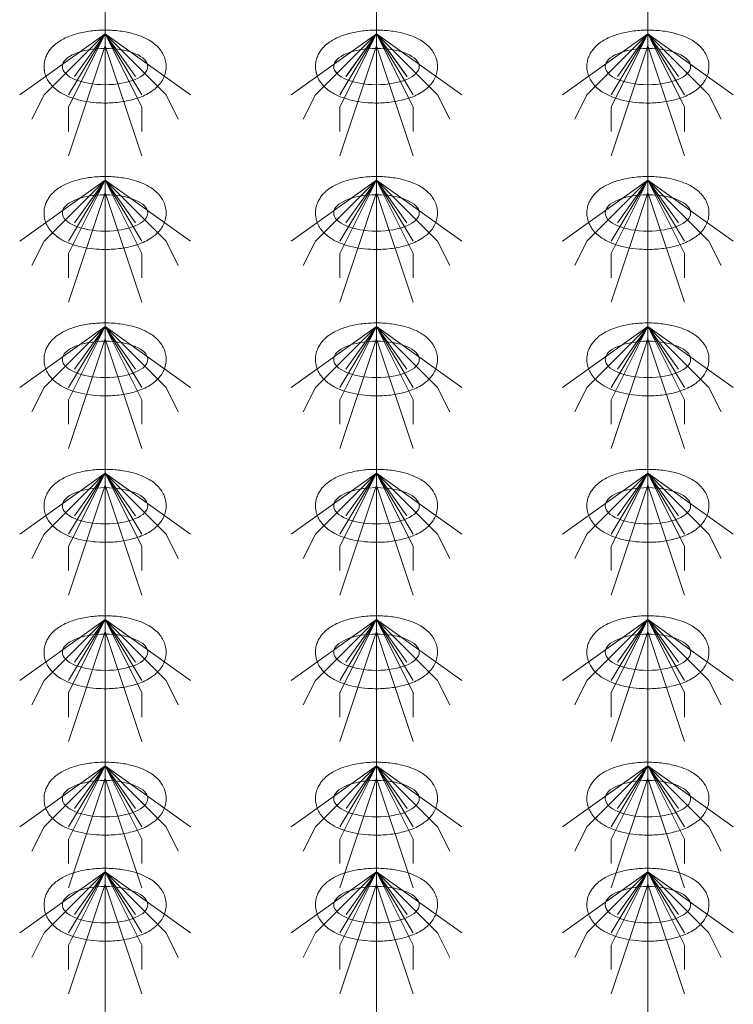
# Model space of a CAD drawing. Header units: metres. Extents: x 703769 to 722343, y 4313031 to 4317457.
# Tile 59 of 256: x 707697.22 to 707700.72, y 4313305.06 to 4313309.9. Entities that reach past the tile are written whole.
import ezdxf

# ---------------------------------------------------------------- set-up
doc = ezdxf.new("R2010")
doc.units = ezdxf.units.M
doc.header["$LTSCALE"] = 0.5
doc.layers.add('粗实线层', color=7, linetype='Continuous', lineweight=35)
doc.layers.add('设备', color=6, linetype='Continuous', lineweight=18)

# ---------------------------------------------------------------- blocks, each defined once
blk = doc.blocks.new('hh_1')
at = {"layer": '设备'}
for p, q in [((-268840, 164960), (-268910, 164910)), ((-268840, 164960), (-268890, 164910)), ((-268840, 164960), (-268870, 164900)), ((-268840, 164960), (-268870, 164910)), ((-268840, 164960), (-268865, 164925)), ((-268840, 164960), (-268790, 164910)), ((-268840, 164960), (-268815, 164925)), ((-268840, 164960), (-268770, 164910)), ((-268840, 164960), (-268810, 164910)), ((-268840, 164960), (-268810, 164900)), ((-268840, 164950), (-268870, 164860)), ((-268840, 164950), (-268810, 164860)), ((-268890, 164910), (-268900, 164890)), ((-268790, 164910), (-268780, 164890)), ((-268870, 164900), (-268870, 164880)), ((-268810, 164900), (-268810, 164880))]:
    blk.add_line(p, q, dxfattribs=at)
blk = doc.blocks.new('dawda')
at = {"layer": '设备', "color": 7}
for p, q in [((533825.8, 33373.42), (533825.8, 31373.38)), ((534048.27, 33373.42), (534048.27, 31373.38)), ((534270.74, 33373.42), (534270.74, 31373.38))]:
    blk.add_line(p, q, dxfattribs=at)
for centre in [(533825.81, 32630.55), (533825.81, 32630.55), (534048.27, 32630.55), (534048.28, 32630.55), (534270.74, 32630.55), (534270.75, 32630.55), (533825.81, 32510.55), (534048.27, 32510.55), (534270.74, 32510.55), (533825.81, 32390.55), (534048.27, 32390.55), (534270.74, 32390.55), (533825.81, 32270.55), (534048.27, 32270.55), (534270.74, 32270.55), (533825.81, 32150.55), (534048.27, 32150.55), (534270.74, 32150.55), (533825.81, 32030.55), (534048.28, 32030.55), (534270.74, 32030.55), (533825.81, 31943.61), (534048.28, 31943.61), (534270.75, 31943.61)]:
    blk.add_ellipse(centre, major_axis=(-35.04, 0), ratio=0.42498, dxfattribs=at)
for points in [[(533775.77, 32630.55), (533775.77, 32631.95), (533775.91, 32633.35), (533776.44, 32636.04), (533776.83, 32637.34), (533777.8, 32639.78), (533778.38, 32640.93), (533779.65, 32643.04), (533780.35, 32644.02), (533781.83, 32645.83), (533782.61, 32646.66), (533784.72, 32648.69), (533786.11, 32649.78), (533788.97, 32651.75), (533790.45, 32652.61), (533793.5, 32654.18), (533795.07, 32654.87), (533798.29, 32656.13), (533799.95, 32656.69), (533805.23, 32658.24), (533808.99, 32659.03), (533816.75, 32660.1), (533820.73, 32660.39), (533828.72, 32660.48), (533832.73, 32660.28), (533840.56, 32659.38), (533844.37, 32658.69), (533850.54, 32657.07), (533852.97, 32656.29), (533857.65, 32654.42), (533859.9, 32653.34), (533863.56, 32651.16), (533865.02, 32650.15), (533867.82, 32647.86), (533869.17, 32646.56), (533871.31, 32643.98), (533872.14, 32642.79), (533873.63, 32640.18), (533874.28, 32638.75), (533875.28, 32635.68), (533875.62, 32634.05), (533875.91, 32630.7), (533875.85, 32629), (533875.35, 32625.71), (533874.91, 32624.12), (533873.76, 32621.17), (533873.05, 32619.81), (533871.46, 32617.32), (533870.58, 32616.2), (533868.74, 32614.16), (533867.77, 32613.23), (533865.77, 32611.55), (533864.74, 32610.78), (533861.95, 32608.92), (533860.16, 32607.93), (533856.45, 32606.17), (533854.53, 32605.41), (533850.57, 32604.06), (533848.52, 32603.48), (533842.46, 32602.03), (533838.3, 32601.38), (533829.82, 32600.65), (533825.49, 32600.57), (533817.76, 32600.94), (533814.35, 32601.28), (533807.7, 32602.35), (533804.47, 32603.07), (533798.99, 32604.71), (533796.69, 32605.54), (533792.27, 32607.49), (533790.15, 32608.62), (533786.71, 32610.88), (533785.35, 32611.91), (533782.75, 32614.25), (533781.51, 32615.58), (533779.55, 32618.2), (533778.79, 32619.42), (533777.46, 32622.07), (533776.9, 32623.51), (533776.09, 32626.56), (533775.84, 32628.17), (533775.77, 32630.05), (533775.77, 32630.3), (533775.77, 32630.55)], [(533775.77, 32630.55), (533775.77, 32631.95), (533775.91, 32633.35), (533776.44, 32636.04), (533776.84, 32637.34), (533777.8, 32639.78), (533778.38, 32640.93), (533779.66, 32643.04), (533780.36, 32644.02), (533781.83, 32645.83), (533782.61, 32646.66), (533784.73, 32648.69), (533786.11, 32649.78), (533788.97, 32651.75), (533790.45, 32652.61), (533793.5, 32654.18), (533795.07, 32654.87), (533798.29, 32656.13), (533799.95, 32656.69), (533805.23, 32658.24), (533809, 32659.03), (533816.75, 32660.1), (533820.74, 32660.39), (533828.73, 32660.48), (533832.73, 32660.28), (533840.56, 32659.38), (533844.38, 32658.69), (533850.54, 32657.07), (533852.97, 32656.29), (533857.66, 32654.42), (533859.91, 32653.34), (533863.56, 32651.16), (533865.02, 32650.15), (533867.83, 32647.86), (533869.17, 32646.56), (533871.31, 32643.98), (533872.15, 32642.79), (533873.64, 32640.18), (533874.29, 32638.75), (533875.28, 32635.68), (533875.62, 32634.05), (533875.91, 32630.7), (533875.85, 32629), (533875.36, 32625.71), (533874.92, 32624.12), (533873.76, 32621.17), (533873.05, 32619.81), (533871.46, 32617.32), (533870.59, 32616.2), (533868.74, 32614.16), (533867.77, 32613.23), (533865.77, 32611.55), (533864.74, 32610.78), (533861.96, 32608.92), (533860.16, 32607.93), (533856.45, 32606.17), (533854.53, 32605.41), (533850.57, 32604.06), (533848.53, 32603.48), (533842.47, 32602.03), (533838.31, 32601.38), (533829.82, 32600.65), (533825.49, 32600.57), (533817.77, 32600.94), (533814.35, 32601.28), (533807.7, 32602.35), (533804.47, 32603.07), (533799, 32604.71), (533796.7, 32605.54), (533792.28, 32607.49), (533790.15, 32608.62), (533786.72, 32610.88), (533785.36, 32611.91), (533782.76, 32614.25), (533781.51, 32615.58), (533779.56, 32618.2), (533778.79, 32619.42), (533777.46, 32622.07), (533776.9, 32623.51), (533776.09, 32626.56), (533775.84, 32628.17), (533775.78, 32630.05), (533775.77, 32630.3), (533775.77, 32630.55)], [(533998.24, 32630.55), (533998.24, 32631.95), (533998.38, 32633.35), (533998.91, 32636.04), (533999.3, 32637.34), (534000.27, 32639.78), (534000.84, 32640.93), (534002.12, 32643.04), (534002.82, 32644.02), (534004.3, 32645.83), (534005.07, 32646.66), (534007.19, 32648.69), (534008.57, 32649.78), (534011.44, 32651.75), (534012.92, 32652.61), (534015.96, 32654.18), (534017.53, 32654.87), (534020.76, 32656.13), (534022.41, 32656.69), (534027.69, 32658.24), (534031.46, 32659.03), (534039.21, 32660.1), (534043.2, 32660.39), (534051.19, 32660.48), (534055.2, 32660.28), (534063.02, 32659.38), (534066.84, 32658.69), (534073, 32657.07), (534075.44, 32656.29), (534080.12, 32654.42), (534082.37, 32653.34), (534086.03, 32651.16), (534087.49, 32650.15), (534090.29, 32647.86), (534091.64, 32646.56), (534093.77, 32643.98), (534094.61, 32642.79), (534096.1, 32640.18), (534096.75, 32638.75), (534097.75, 32635.68), (534098.09, 32634.05), (534098.37, 32630.7), (534098.32, 32629), (534097.82, 32625.71), (534097.38, 32624.12), (534096.23, 32621.17), (534095.51, 32619.81), (534093.92, 32617.32), (534093.05, 32616.2), (534091.21, 32614.16), (534090.24, 32613.23), (534088.24, 32611.55), (534087.2, 32610.78), (534084.42, 32608.92), (534082.63, 32607.93), (534078.92, 32606.17), (534077, 32605.41), (534073.03, 32604.06), (534070.99, 32603.48), (534064.93, 32602.03), (534060.77, 32601.38), (534052.28, 32600.65), (534047.96, 32600.57), (534040.23, 32600.94), (534036.81, 32601.28), (534030.17, 32602.35), (534026.94, 32603.07), (534021.46, 32604.71), (534019.16, 32605.54), (534014.74, 32607.49), (534012.61, 32608.62), (534009.18, 32610.88), (534007.82, 32611.91), (534005.22, 32614.25), (534003.98, 32615.58), (534002.02, 32618.2), (534001.25, 32619.42), (533999.93, 32622.07), (533999.36, 32623.51), (533998.56, 32626.56), (533998.31, 32628.17), (533998.24, 32630.05), (533998.24, 32630.3), (533998.24, 32630.55)], [(533998.24, 32630.55), (533998.24, 32631.95), (533998.38, 32633.35), (533998.91, 32636.04), (533999.3, 32637.34), (534000.27, 32639.78), (534000.85, 32640.93), (534002.13, 32643.04), (534002.82, 32644.02), (534004.3, 32645.83), (534005.08, 32646.66), (534007.19, 32648.69), (534008.58, 32649.78), (534011.44, 32651.75), (534012.92, 32652.61), (534015.97, 32654.18), (534017.54, 32654.87), (534020.76, 32656.13), (534022.42, 32656.69), (534027.7, 32658.24), (534031.46, 32659.03), (534039.22, 32660.1), (534043.2, 32660.39), (534051.2, 32660.48), (534055.2, 32660.28), (534063.03, 32659.38), (534066.84, 32658.69), (534073.01, 32657.07), (534075.44, 32656.29), (534080.12, 32654.42), (534082.37, 32653.34), (534086.03, 32651.16), (534087.49, 32650.15), (534090.3, 32647.86), (534091.64, 32646.56), (534093.78, 32643.98), (534094.62, 32642.79), (534096.11, 32640.18), (534096.76, 32638.75), (534097.75, 32635.68), (534098.09, 32634.05), (534098.38, 32630.7), (534098.32, 32629), (534097.82, 32625.71), (534097.38, 32624.12), (534096.23, 32621.17), (534095.52, 32619.81), (534093.93, 32617.32), (534093.05, 32616.2), (534091.21, 32614.16), (534090.24, 32613.23), (534088.24, 32611.55), (534087.21, 32610.78), (534084.43, 32608.92), (534082.63, 32607.93), (534078.92, 32606.17), (534077, 32605.41), (534073.04, 32604.06), (534071, 32603.48), (534064.93, 32602.03), (534060.77, 32601.38), (534052.29, 32600.65), (534047.96, 32600.57), (534040.23, 32600.94), (534036.82, 32601.28), (534030.17, 32602.35), (534026.94, 32603.07), (534021.47, 32604.71), (534019.17, 32605.54), (534014.74, 32607.49), (534012.62, 32608.62), (534009.18, 32610.88), (534007.82, 32611.91), (534005.22, 32614.25), (534003.98, 32615.58), (534002.02, 32618.2), (534001.26, 32619.42), (533999.93, 32622.07), (533999.37, 32623.51), (533998.56, 32626.56), (533998.31, 32628.17), (533998.25, 32630.05), (533998.24, 32630.3), (533998.24, 32630.55)], [(534220.71, 32630.55), (534220.71, 32631.95), (534220.85, 32633.35), (534221.38, 32636.04), (534221.77, 32637.34), (534222.74, 32639.78), (534223.31, 32640.93), (534224.59, 32643.04), (534225.29, 32644.02), (534226.76, 32645.83), (534227.54, 32646.66), (534229.66, 32648.69), (534231.04, 32649.78), (534233.9, 32651.75), (534235.38, 32652.61), (534238.43, 32654.18), (534240, 32654.87), (534243.23, 32656.13), (534244.88, 32656.69), (534250.16, 32658.24), (534253.93, 32659.03), (534261.68, 32660.1), (534265.67, 32660.39), (534273.66, 32660.48), (534277.67, 32660.28), (534285.49, 32659.38), (534289.31, 32658.69), (534295.47, 32657.07), (534297.91, 32656.29), (534302.59, 32654.42), (534304.84, 32653.34), (534308.5, 32651.16), (534309.96, 32650.15), (534312.76, 32647.86), (534314.11, 32646.56), (534316.24, 32643.98), (534317.08, 32642.79), (534318.57, 32640.18), (534319.22, 32638.75), (534320.21, 32635.68), (534320.56, 32634.05), (534320.84, 32630.7), (534320.79, 32629), (534320.29, 32625.71), (534319.85, 32624.12), (534318.69, 32621.17), (534317.98, 32619.81), (534316.39, 32617.32), (534315.52, 32616.2), (534313.67, 32614.16), (534312.7, 32613.23), (534310.7, 32611.55), (534309.67, 32610.78), (534306.89, 32608.92), (534305.1, 32607.93), (534301.38, 32606.17), (534299.46, 32605.41), (534295.5, 32604.06), (534293.46, 32603.48), (534287.4, 32602.03), (534283.24, 32601.38), (534274.75, 32600.65), (534270.43, 32600.57), (534262.7, 32600.94), (534259.28, 32601.28), (534252.63, 32602.35), (534249.4, 32603.07), (534243.93, 32604.71), (534241.63, 32605.54), (534237.21, 32607.49), (534235.08, 32608.62), (534231.65, 32610.88), (534230.29, 32611.91), (534227.69, 32614.25), (534226.45, 32615.58), (534224.49, 32618.2), (534223.72, 32619.42), (534222.39, 32622.07), (534221.83, 32623.51), (534221.02, 32626.56), (534220.78, 32628.17), (534220.71, 32630.05), (534220.71, 32630.3), (534220.71, 32630.55)], [(534220.71, 32630.55), (534220.71, 32631.95), (534220.85, 32633.35), (534221.38, 32636.04), (534221.77, 32637.34), (534222.74, 32639.78), (534223.32, 32640.93), (534224.59, 32643.04), (534225.29, 32644.02), (534226.77, 32645.83), (534227.54, 32646.66), (534229.66, 32648.69), (534231.05, 32649.78), (534233.91, 32651.75), (534235.39, 32652.61), (534238.44, 32654.18), (534240, 32654.87), (534243.23, 32656.13), (534244.88, 32656.69), (534250.17, 32658.24), (534253.93, 32659.03), (534261.68, 32660.1), (534265.67, 32660.39), (534273.66, 32660.48), (534277.67, 32660.28), (534285.49, 32659.38), (534289.31, 32658.69), (534295.48, 32657.07), (534297.91, 32656.29), (534302.59, 32654.42), (534304.84, 32653.34), (534308.5, 32651.16), (534309.96, 32650.15), (534312.76, 32647.86), (534314.11, 32646.56), (534316.24, 32643.98), (534317.08, 32642.79), (534318.57, 32640.18), (534319.22, 32638.75), (534320.22, 32635.68), (534320.56, 32634.05), (534320.85, 32630.7), (534320.79, 32629), (534320.29, 32625.71), (534319.85, 32624.12), (534318.7, 32621.17), (534317.98, 32619.81), (534316.4, 32617.32), (534315.52, 32616.2), (534313.68, 32614.16), (534312.71, 32613.23), (534310.71, 32611.55), (534309.68, 32610.78), (534306.89, 32608.92), (534305.1, 32607.93), (534301.39, 32606.17), (534299.47, 32605.41), (534295.5, 32604.06), (534293.46, 32603.48), (534287.4, 32602.03), (534283.24, 32601.38), (534274.75, 32600.65), (534270.43, 32600.57), (534262.7, 32600.94), (534259.29, 32601.28), (534252.64, 32602.35), (534249.41, 32603.07), (534243.93, 32604.71), (534241.63, 32605.54), (534237.21, 32607.49), (534235.09, 32608.62), (534231.65, 32610.88), (534230.29, 32611.91), (534227.69, 32614.25), (534226.45, 32615.58), (534224.49, 32618.2), (534223.72, 32619.42), (534222.4, 32622.07), (534221.84, 32623.51), (534221.03, 32626.56), (534220.78, 32628.17), (534220.71, 32630.05), (534220.71, 32630.3), (534220.71, 32630.55)], [(533775.77, 32510.55), (533775.77, 32511.95), (533775.91, 32513.35), (533776.44, 32516.04), (533776.83, 32517.34), (533777.8, 32519.78), (533778.38, 32520.93), (533779.65, 32523.04), (533780.35, 32524.02), (533781.83, 32525.83), (533782.61, 32526.66), (533784.72, 32528.69), (533786.11, 32529.78), (533788.97, 32531.75), (533790.45, 32532.61), (533793.5, 32534.18), (533795.07, 32534.87), (533798.29, 32536.13), (533799.95, 32536.69), (533805.23, 32538.24), (533808.99, 32539.03), (533816.75, 32540.1), (533820.73, 32540.39), (533828.72, 32540.48), (533832.73, 32540.28), (533840.56, 32539.38), (533844.37, 32538.69), (533850.54, 32537.07), (533852.97, 32536.29), (533857.65, 32534.42), (533859.9, 32533.34), (533863.56, 32531.16), (533865.02, 32530.15), (533867.82, 32527.86), (533869.17, 32526.56), (533871.31, 32523.98), (533872.14, 32522.79), (533873.63, 32520.18), (533874.28, 32518.75), (533875.28, 32515.68), (533875.62, 32514.05), (533875.91, 32510.7), (533875.85, 32509), (533875.35, 32505.71), (533874.91, 32504.12), (533873.76, 32501.17), (533873.05, 32499.81), (533871.46, 32497.32), (533870.58, 32496.2), (533868.74, 32494.16), (533867.77, 32493.23), (533865.77, 32491.55), (533864.74, 32490.78), (533861.95, 32488.92), (533860.16, 32487.93), (533856.45, 32486.17), (533854.53, 32485.41), (533850.57, 32484.06), (533848.52, 32483.48), (533842.46, 32482.03), (533838.3, 32481.38), (533829.82, 32480.65), (533825.49, 32480.57), (533817.76, 32480.94), (533814.35, 32481.28), (533807.7, 32482.35), (533804.47, 32483.07), (533798.99, 32484.71), (533796.69, 32485.54), (533792.27, 32487.49), (533790.15, 32488.62), (533786.71, 32490.88), (533785.35, 32491.91), (533782.75, 32494.25), (533781.51, 32495.58), (533779.55, 32498.2), (533778.79, 32499.42), (533777.46, 32502.07), (533776.9, 32503.51), (533776.09, 32506.56), (533775.84, 32508.17), (533775.77, 32510.05), (533775.77, 32510.3), (533775.77, 32510.55)], [(533998.24, 32510.55), (533998.24, 32511.95), (533998.38, 32513.35), (533998.91, 32516.04), (533999.3, 32517.34), (534000.27, 32519.78), (534000.84, 32520.93), (534002.12, 32523.04), (534002.82, 32524.02), (534004.3, 32525.83), (534005.07, 32526.66), (534007.19, 32528.69), (534008.57, 32529.78), (534011.44, 32531.75), (534012.92, 32532.61), (534015.96, 32534.18), (534017.53, 32534.87), (534020.76, 32536.13), (534022.41, 32536.69), (534027.69, 32538.24), (534031.46, 32539.03), (534039.21, 32540.1), (534043.2, 32540.39), (534051.19, 32540.48), (534055.2, 32540.28), (534063.02, 32539.38), (534066.84, 32538.69), (534073, 32537.07), (534075.44, 32536.29), (534080.12, 32534.42), (534082.37, 32533.34), (534086.03, 32531.16), (534087.49, 32530.15), (534090.29, 32527.86), (534091.64, 32526.56), (534093.77, 32523.98), (534094.61, 32522.79), (534096.1, 32520.18), (534096.75, 32518.75), (534097.75, 32515.68), (534098.09, 32514.05), (534098.37, 32510.7), (534098.32, 32509), (534097.82, 32505.71), (534097.38, 32504.12), (534096.23, 32501.17), (534095.51, 32499.81), (534093.92, 32497.32), (534093.05, 32496.2), (534091.21, 32494.16), (534090.24, 32493.23), (534088.24, 32491.55), (534087.2, 32490.78), (534084.42, 32488.92), (534082.63, 32487.93), (534078.92, 32486.17), (534077, 32485.41), (534073.03, 32484.06), (534070.99, 32483.48), (534064.93, 32482.03), (534060.77, 32481.38), (534052.28, 32480.65), (534047.96, 32480.57), (534040.23, 32480.94), (534036.81, 32481.28), (534030.17, 32482.35), (534026.94, 32483.07), (534021.46, 32484.71), (534019.16, 32485.54), (534014.74, 32487.49), (534012.61, 32488.62), (534009.18, 32490.88), (534007.82, 32491.91), (534005.22, 32494.25), (534003.98, 32495.58), (534002.02, 32498.2), (534001.25, 32499.42), (533999.93, 32502.07), (533999.36, 32503.51), (533998.56, 32506.56), (533998.31, 32508.17), (533998.24, 32510.05), (533998.24, 32510.3), (533998.24, 32510.55)], [(534220.71, 32510.55), (534220.71, 32511.95), (534220.85, 32513.35), (534221.38, 32516.04), (534221.77, 32517.34), (534222.74, 32519.78), (534223.31, 32520.93), (534224.59, 32523.04), (534225.29, 32524.02), (534226.76, 32525.83), (534227.54, 32526.66), (534229.66, 32528.69), (534231.04, 32529.78), (534233.9, 32531.75), (534235.38, 32532.61), (534238.43, 32534.18), (534240, 32534.87), (534243.23, 32536.13), (534244.88, 32536.69), (534250.16, 32538.24), (534253.93, 32539.03), (534261.68, 32540.1), (534265.67, 32540.39), (534273.66, 32540.48), (534277.67, 32540.28), (534285.49, 32539.38), (534289.31, 32538.69), (534295.47, 32537.07), (534297.91, 32536.29), (534302.59, 32534.42), (534304.84, 32533.34), (534308.5, 32531.16), (534309.96, 32530.15), (534312.76, 32527.86), (534314.11, 32526.56), (534316.24, 32523.98), (534317.08, 32522.79), (534318.57, 32520.18), (534319.22, 32518.75), (534320.21, 32515.68), (534320.56, 32514.05), (534320.84, 32510.7), (534320.79, 32509), (534320.29, 32505.71), (534319.85, 32504.12), (534318.69, 32501.17), (534317.98, 32499.81), (534316.39, 32497.32), (534315.52, 32496.2), (534313.67, 32494.16), (534312.7, 32493.23), (534310.7, 32491.55), (534309.67, 32490.78), (534306.89, 32488.92), (534305.1, 32487.93), (534301.38, 32486.17), (534299.46, 32485.41), (534295.5, 32484.06), (534293.46, 32483.48), (534287.4, 32482.03), (534283.24, 32481.38), (534274.75, 32480.65), (534270.43, 32480.57), (534262.7, 32480.94), (534259.28, 32481.28), (534252.63, 32482.35), (534249.4, 32483.07), (534243.93, 32484.71), (534241.63, 32485.54), (534237.21, 32487.49), (534235.08, 32488.62), (534231.65, 32490.88), (534230.29, 32491.91), (534227.69, 32494.25), (534226.45, 32495.58), (534224.49, 32498.2), (534223.72, 32499.42), (534222.39, 32502.07), (534221.83, 32503.51), (534221.02, 32506.56), (534220.78, 32508.17), (534220.71, 32510.05), (534220.71, 32510.3), (534220.71, 32510.55)], [(533775.77, 32390.55), (533775.77, 32391.95), (533775.91, 32393.35), (533776.44, 32396.04), (533776.83, 32397.34), (533777.8, 32399.78), (533778.38, 32400.93), (533779.65, 32403.04), (533780.35, 32404.02), (533781.83, 32405.83), (533782.61, 32406.66), (533784.72, 32408.69), (533786.11, 32409.78), (533788.97, 32411.75), (533790.45, 32412.61), (533793.5, 32414.18), (533795.07, 32414.87), (533798.29, 32416.13), (533799.95, 32416.69), (533805.23, 32418.24), (533808.99, 32419.03), (533816.75, 32420.1), (533820.73, 32420.39), (533828.72, 32420.48), (533832.73, 32420.28), (533840.56, 32419.38), (533844.37, 32418.69), (533850.54, 32417.07), (533852.97, 32416.29), (533857.65, 32414.42), (533859.9, 32413.34), (533863.56, 32411.16), (533865.02, 32410.15), (533867.82, 32407.86), (533869.17, 32406.56), (533871.31, 32403.98), (533872.14, 32402.79), (533873.63, 32400.18), (533874.28, 32398.75), (533875.28, 32395.68), (533875.62, 32394.05), (533875.91, 32390.7), (533875.85, 32389), (533875.35, 32385.71), (533874.91, 32384.12), (533873.76, 32381.17), (533873.05, 32379.81), (533871.46, 32377.32), (533870.58, 32376.2), (533868.74, 32374.16), (533867.77, 32373.23), (533865.77, 32371.55), (533864.74, 32370.78), (533861.95, 32368.92), (533860.16, 32367.93), (533856.45, 32366.17), (533854.53, 32365.41), (533850.57, 32364.06), (533848.52, 32363.48), (533842.46, 32362.03), (533838.3, 32361.38), (533829.82, 32360.65), (533825.49, 32360.57), (533817.76, 32360.94), (533814.35, 32361.28), (533807.7, 32362.35), (533804.47, 32363.07), (533798.99, 32364.71), (533796.69, 32365.54), (533792.27, 32367.49), (533790.15, 32368.62), (533786.71, 32370.88), (533785.35, 32371.91), (533782.75, 32374.25), (533781.51, 32375.58), (533779.55, 32378.2), (533778.79, 32379.42), (533777.46, 32382.07), (533776.9, 32383.51), (533776.09, 32386.56), (533775.84, 32388.17), (533775.77, 32390.05), (533775.77, 32390.3), (533775.77, 32390.55)], [(533998.24, 32390.55), (533998.24, 32391.95), (533998.38, 32393.35), (533998.91, 32396.04), (533999.3, 32397.34), (534000.27, 32399.78), (534000.84, 32400.93), (534002.12, 32403.04), (534002.82, 32404.02), (534004.3, 32405.83), (534005.07, 32406.66), (534007.19, 32408.69), (534008.57, 32409.78), (534011.44, 32411.75), (534012.92, 32412.61), (534015.96, 32414.18), (534017.53, 32414.87), (534020.76, 32416.13), (534022.41, 32416.69), (534027.69, 32418.24), (534031.46, 32419.03), (534039.21, 32420.1), (534043.2, 32420.39), (534051.19, 32420.48), (534055.2, 32420.28), (534063.02, 32419.38), (534066.84, 32418.69), (534073, 32417.07), (534075.44, 32416.29), (534080.12, 32414.42), (534082.37, 32413.34), (534086.03, 32411.16), (534087.49, 32410.15), (534090.29, 32407.86), (534091.64, 32406.56), (534093.77, 32403.98), (534094.61, 32402.79), (534096.1, 32400.18), (534096.75, 32398.75), (534097.75, 32395.68), (534098.09, 32394.05), (534098.37, 32390.7), (534098.32, 32389), (534097.82, 32385.71), (534097.38, 32384.12), (534096.23, 32381.17), (534095.51, 32379.81), (534093.92, 32377.32), (534093.05, 32376.2), (534091.21, 32374.16), (534090.24, 32373.23), (534088.24, 32371.55), (534087.2, 32370.78), (534084.42, 32368.92), (534082.63, 32367.93), (534078.92, 32366.17), (534077, 32365.41), (534073.03, 32364.06), (534070.99, 32363.48), (534064.93, 32362.03), (534060.77, 32361.38), (534052.28, 32360.65), (534047.96, 32360.57), (534040.23, 32360.94), (534036.81, 32361.28), (534030.17, 32362.35), (534026.94, 32363.07), (534021.46, 32364.71), (534019.16, 32365.54), (534014.74, 32367.49), (534012.61, 32368.62), (534009.18, 32370.88), (534007.82, 32371.91), (534005.22, 32374.25), (534003.98, 32375.58), (534002.02, 32378.2), (534001.25, 32379.42), (533999.93, 32382.07), (533999.36, 32383.51), (533998.56, 32386.56), (533998.31, 32388.17), (533998.24, 32390.05), (533998.24, 32390.3), (533998.24, 32390.55)], [(534220.71, 32390.55), (534220.71, 32391.95), (534220.85, 32393.35), (534221.38, 32396.04), (534221.77, 32397.34), (534222.74, 32399.78), (534223.31, 32400.93), (534224.59, 32403.04), (534225.29, 32404.02), (534226.76, 32405.83), (534227.54, 32406.66), (534229.66, 32408.69), (534231.04, 32409.78), (534233.9, 32411.75), (534235.38, 32412.61), (534238.43, 32414.18), (534240, 32414.87), (534243.23, 32416.13), (534244.88, 32416.69), (534250.16, 32418.24), (534253.93, 32419.03), (534261.68, 32420.1), (534265.67, 32420.39), (534273.66, 32420.48), (534277.67, 32420.28), (534285.49, 32419.38), (534289.31, 32418.69), (534295.47, 32417.07), (534297.91, 32416.29), (534302.59, 32414.42), (534304.84, 32413.34), (534308.5, 32411.16), (534309.96, 32410.15), (534312.76, 32407.86), (534314.11, 32406.56), (534316.24, 32403.98), (534317.08, 32402.79), (534318.57, 32400.18), (534319.22, 32398.75), (534320.21, 32395.68), (534320.56, 32394.05), (534320.84, 32390.7), (534320.79, 32389), (534320.29, 32385.71), (534319.85, 32384.12), (534318.69, 32381.17), (534317.98, 32379.81), (534316.39, 32377.32), (534315.52, 32376.2), (534313.67, 32374.16), (534312.7, 32373.23), (534310.7, 32371.55), (534309.67, 32370.78), (534306.89, 32368.92), (534305.1, 32367.93), (534301.38, 32366.17), (534299.46, 32365.41), (534295.5, 32364.06), (534293.46, 32363.48), (534287.4, 32362.03), (534283.24, 32361.38), (534274.75, 32360.65), (534270.43, 32360.57), (534262.7, 32360.94), (534259.28, 32361.28), (534252.63, 32362.35), (534249.4, 32363.07), (534243.93, 32364.71), (534241.63, 32365.54), (534237.21, 32367.49), (534235.08, 32368.62), (534231.65, 32370.88), (534230.29, 32371.91), (534227.69, 32374.25), (534226.45, 32375.58), (534224.49, 32378.2), (534223.72, 32379.42), (534222.39, 32382.07), (534221.83, 32383.51), (534221.02, 32386.56), (534220.78, 32388.17), (534220.71, 32390.05), (534220.71, 32390.3), (534220.71, 32390.55)], [(533775.77, 32270.55), (533775.77, 32271.95), (533775.91, 32273.35), (533776.44, 32276.04), (533776.83, 32277.34), (533777.8, 32279.78), (533778.38, 32280.93), (533779.65, 32283.04), (533780.35, 32284.02), (533781.83, 32285.83), (533782.61, 32286.66), (533784.72, 32288.69), (533786.11, 32289.78), (533788.97, 32291.75), (533790.45, 32292.61), (533793.5, 32294.18), (533795.07, 32294.87), (533798.29, 32296.13), (533799.95, 32296.69), (533805.23, 32298.24), (533808.99, 32299.03), (533816.75, 32300.1), (533820.73, 32300.39), (533828.72, 32300.48), (533832.73, 32300.28), (533840.56, 32299.38), (533844.37, 32298.69), (533850.54, 32297.07), (533852.97, 32296.29), (533857.65, 32294.42), (533859.9, 32293.34), (533863.56, 32291.16), (533865.02, 32290.15), (533867.82, 32287.86), (533869.17, 32286.56), (533871.31, 32283.98), (533872.14, 32282.79), (533873.63, 32280.18), (533874.28, 32278.75), (533875.28, 32275.68), (533875.62, 32274.05), (533875.91, 32270.7), (533875.85, 32269), (533875.35, 32265.71), (533874.91, 32264.12), (533873.76, 32261.17), (533873.05, 32259.81), (533871.46, 32257.32), (533870.58, 32256.2), (533868.74, 32254.16), (533867.77, 32253.23), (533865.77, 32251.55), (533864.74, 32250.78), (533861.95, 32248.92), (533860.16, 32247.93), (533856.45, 32246.17), (533854.53, 32245.41), (533850.57, 32244.06), (533848.52, 32243.48), (533842.46, 32242.03), (533838.3, 32241.38), (533829.82, 32240.65), (533825.49, 32240.57), (533817.76, 32240.94), (533814.35, 32241.28), (533807.7, 32242.35), (533804.47, 32243.07), (533798.99, 32244.71), (533796.69, 32245.54), (533792.27, 32247.49), (533790.15, 32248.62), (533786.71, 32250.88), (533785.35, 32251.91), (533782.75, 32254.25), (533781.51, 32255.58), (533779.55, 32258.2), (533778.79, 32259.42), (533777.46, 32262.07), (533776.9, 32263.51), (533776.09, 32266.56), (533775.84, 32268.17), (533775.77, 32270.05), (533775.77, 32270.3), (533775.77, 32270.55)], [(533998.24, 32270.55), (533998.24, 32271.95), (533998.38, 32273.35), (533998.91, 32276.04), (533999.3, 32277.34), (534000.27, 32279.78), (534000.84, 32280.93), (534002.12, 32283.04), (534002.82, 32284.02), (534004.3, 32285.83), (534005.07, 32286.66), (534007.19, 32288.69), (534008.57, 32289.78), (534011.44, 32291.75), (534012.92, 32292.61), (534015.96, 32294.18), (534017.53, 32294.87), (534020.76, 32296.13), (534022.41, 32296.69), (534027.69, 32298.24), (534031.46, 32299.03), (534039.21, 32300.1), (534043.2, 32300.39), (534051.19, 32300.48), (534055.2, 32300.28), (534063.02, 32299.38), (534066.84, 32298.69), (534073, 32297.07), (534075.44, 32296.29), (534080.12, 32294.42), (534082.37, 32293.34), (534086.03, 32291.16), (534087.49, 32290.15), (534090.29, 32287.86), (534091.64, 32286.56), (534093.77, 32283.98), (534094.61, 32282.79), (534096.1, 32280.18), (534096.75, 32278.75), (534097.75, 32275.68), (534098.09, 32274.05), (534098.37, 32270.7), (534098.32, 32269), (534097.82, 32265.71), (534097.38, 32264.12), (534096.23, 32261.17), (534095.51, 32259.81), (534093.92, 32257.32), (534093.05, 32256.2), (534091.21, 32254.16), (534090.24, 32253.23), (534088.24, 32251.55), (534087.2, 32250.78), (534084.42, 32248.92), (534082.63, 32247.93), (534078.92, 32246.17), (534077, 32245.41), (534073.03, 32244.06), (534070.99, 32243.48), (534064.93, 32242.03), (534060.77, 32241.38), (534052.28, 32240.65), (534047.96, 32240.57), (534040.23, 32240.94), (534036.81, 32241.28), (534030.17, 32242.35), (534026.94, 32243.07), (534021.46, 32244.71), (534019.16, 32245.54), (534014.74, 32247.49), (534012.61, 32248.62), (534009.18, 32250.88), (534007.82, 32251.91), (534005.22, 32254.25), (534003.98, 32255.58), (534002.02, 32258.2), (534001.25, 32259.42), (533999.93, 32262.07), (533999.36, 32263.51), (533998.56, 32266.56), (533998.31, 32268.17), (533998.24, 32270.05), (533998.24, 32270.3), (533998.24, 32270.55)], [(534220.71, 32270.55), (534220.71, 32271.95), (534220.85, 32273.35), (534221.38, 32276.04), (534221.77, 32277.34), (534222.74, 32279.78), (534223.31, 32280.93), (534224.59, 32283.04), (534225.29, 32284.02), (534226.76, 32285.83), (534227.54, 32286.66), (534229.66, 32288.69), (534231.04, 32289.78), (534233.9, 32291.75), (534235.38, 32292.61), (534238.43, 32294.18), (534240, 32294.87), (534243.23, 32296.13), (534244.88, 32296.69), (534250.16, 32298.24), (534253.93, 32299.03), (534261.68, 32300.1), (534265.67, 32300.39), (534273.66, 32300.48), (534277.67, 32300.28), (534285.49, 32299.38), (534289.31, 32298.69), (534295.47, 32297.07), (534297.91, 32296.29), (534302.59, 32294.42), (534304.84, 32293.34), (534308.5, 32291.16), (534309.96, 32290.15), (534312.76, 32287.86), (534314.11, 32286.56), (534316.24, 32283.98), (534317.08, 32282.79), (534318.57, 32280.18), (534319.22, 32278.75), (534320.21, 32275.68), (534320.56, 32274.05), (534320.84, 32270.7), (534320.79, 32269), (534320.29, 32265.71), (534319.85, 32264.12), (534318.69, 32261.17), (534317.98, 32259.81), (534316.39, 32257.32), (534315.52, 32256.2), (534313.67, 32254.16), (534312.7, 32253.23), (534310.7, 32251.55), (534309.67, 32250.78), (534306.89, 32248.92), (534305.1, 32247.93), (534301.38, 32246.17), (534299.46, 32245.41), (534295.5, 32244.06), (534293.46, 32243.48), (534287.4, 32242.03), (534283.24, 32241.38), (534274.75, 32240.65), (534270.43, 32240.57), (534262.7, 32240.94), (534259.28, 32241.28), (534252.63, 32242.35), (534249.4, 32243.07), (534243.93, 32244.71), (534241.63, 32245.54), (534237.21, 32247.49), (534235.08, 32248.62), (534231.65, 32250.88), (534230.29, 32251.91), (534227.69, 32254.25), (534226.45, 32255.58), (534224.49, 32258.2), (534223.72, 32259.42), (534222.39, 32262.07), (534221.83, 32263.51), (534221.02, 32266.56), (534220.78, 32268.17), (534220.71, 32270.05), (534220.71, 32270.3), (534220.71, 32270.55)], [(533775.77, 32150.55), (533775.77, 32151.95), (533775.91, 32153.35), (533776.44, 32156.04), (533776.83, 32157.34), (533777.8, 32159.78), (533778.38, 32160.93), (533779.65, 32163.04), (533780.35, 32164.02), (533781.83, 32165.83), (533782.61, 32166.66), (533784.72, 32168.69), (533786.11, 32169.78), (533788.97, 32171.75), (533790.45, 32172.61), (533793.5, 32174.18), (533795.07, 32174.87), (533798.29, 32176.13), (533799.95, 32176.69), (533805.23, 32178.24), (533808.99, 32179.03), (533816.75, 32180.1), (533820.73, 32180.39), (533828.72, 32180.48), (533832.73, 32180.28), (533840.56, 32179.38), (533844.37, 32178.69), (533850.54, 32177.07), (533852.97, 32176.29), (533857.65, 32174.42), (533859.9, 32173.34), (533863.56, 32171.16), (533865.02, 32170.15), (533867.82, 32167.86), (533869.17, 32166.56), (533871.31, 32163.98), (533872.14, 32162.79), (533873.63, 32160.18), (533874.28, 32158.75), (533875.28, 32155.68), (533875.62, 32154.05), (533875.91, 32150.7), (533875.85, 32149), (533875.35, 32145.71), (533874.91, 32144.12), (533873.76, 32141.17), (533873.05, 32139.81), (533871.46, 32137.32), (533870.58, 32136.2), (533868.74, 32134.16), (533867.77, 32133.23), (533865.77, 32131.55), (533864.74, 32130.78), (533861.95, 32128.92), (533860.16, 32127.93), (533856.45, 32126.17), (533854.53, 32125.41), (533850.57, 32124.06), (533848.52, 32123.48), (533842.46, 32122.03), (533838.3, 32121.38), (533829.82, 32120.65), (533825.49, 32120.57), (533817.76, 32120.94), (533814.35, 32121.28), (533807.7, 32122.35), (533804.47, 32123.07), (533798.99, 32124.71), (533796.69, 32125.54), (533792.27, 32127.49), (533790.15, 32128.62), (533786.71, 32130.88), (533785.35, 32131.91), (533782.75, 32134.25), (533781.51, 32135.58), (533779.55, 32138.2), (533778.79, 32139.42), (533777.46, 32142.07), (533776.9, 32143.51), (533776.09, 32146.56), (533775.84, 32148.17), (533775.77, 32150.05), (533775.77, 32150.3), (533775.77, 32150.55)], [(533998.24, 32150.55), (533998.24, 32151.95), (533998.38, 32153.35), (533998.91, 32156.04), (533999.3, 32157.34), (534000.27, 32159.78), (534000.84, 32160.93), (534002.12, 32163.04), (534002.82, 32164.02), (534004.3, 32165.83), (534005.07, 32166.66), (534007.19, 32168.69), (534008.57, 32169.78), (534011.44, 32171.75), (534012.92, 32172.61), (534015.96, 32174.18), (534017.53, 32174.87), (534020.76, 32176.13), (534022.41, 32176.69), (534027.69, 32178.24), (534031.46, 32179.03), (534039.21, 32180.1), (534043.2, 32180.39), (534051.19, 32180.48), (534055.2, 32180.28), (534063.02, 32179.38), (534066.84, 32178.69), (534073, 32177.07), (534075.44, 32176.29), (534080.12, 32174.42), (534082.37, 32173.34), (534086.03, 32171.16), (534087.49, 32170.15), (534090.29, 32167.86), (534091.64, 32166.56), (534093.77, 32163.98), (534094.61, 32162.79), (534096.1, 32160.18), (534096.75, 32158.75), (534097.75, 32155.68), (534098.09, 32154.05), (534098.37, 32150.7), (534098.32, 32149), (534097.82, 32145.71), (534097.38, 32144.12), (534096.23, 32141.17), (534095.51, 32139.81), (534093.92, 32137.32), (534093.05, 32136.2), (534091.21, 32134.16), (534090.24, 32133.23), (534088.24, 32131.55), (534087.2, 32130.78), (534084.42, 32128.92), (534082.63, 32127.93), (534078.92, 32126.17), (534077, 32125.41), (534073.03, 32124.06), (534070.99, 32123.48), (534064.93, 32122.03), (534060.77, 32121.38), (534052.28, 32120.65), (534047.96, 32120.57), (534040.23, 32120.94), (534036.81, 32121.28), (534030.17, 32122.35), (534026.94, 32123.07), (534021.46, 32124.71), (534019.16, 32125.54), (534014.74, 32127.49), (534012.61, 32128.62), (534009.18, 32130.88), (534007.82, 32131.91), (534005.22, 32134.25), (534003.98, 32135.58), (534002.02, 32138.2), (534001.25, 32139.42), (533999.93, 32142.07), (533999.36, 32143.51), (533998.56, 32146.56), (533998.31, 32148.17), (533998.24, 32150.05), (533998.24, 32150.3), (533998.24, 32150.55)], [(534220.71, 32150.55), (534220.71, 32151.95), (534220.85, 32153.35), (534221.38, 32156.04), (534221.77, 32157.34), (534222.74, 32159.78), (534223.31, 32160.93), (534224.59, 32163.04), (534225.29, 32164.02), (534226.76, 32165.83), (534227.54, 32166.66), (534229.66, 32168.69), (534231.04, 32169.78), (534233.9, 32171.75), (534235.38, 32172.61), (534238.43, 32174.18), (534240, 32174.87), (534243.23, 32176.13), (534244.88, 32176.69), (534250.16, 32178.24), (534253.93, 32179.03), (534261.68, 32180.1), (534265.67, 32180.39), (534273.66, 32180.48), (534277.67, 32180.28), (534285.49, 32179.38), (534289.31, 32178.69), (534295.47, 32177.07), (534297.91, 32176.29), (534302.59, 32174.42), (534304.84, 32173.34), (534308.5, 32171.16), (534309.96, 32170.15), (534312.76, 32167.86), (534314.11, 32166.56), (534316.24, 32163.98), (534317.08, 32162.79), (534318.57, 32160.18), (534319.22, 32158.75), (534320.21, 32155.68), (534320.56, 32154.05), (534320.84, 32150.7), (534320.79, 32149), (534320.29, 32145.71), (534319.85, 32144.12), (534318.69, 32141.17), (534317.98, 32139.81), (534316.39, 32137.32), (534315.52, 32136.2), (534313.67, 32134.16), (534312.7, 32133.23), (534310.7, 32131.55), (534309.67, 32130.78), (534306.89, 32128.92), (534305.1, 32127.93), (534301.38, 32126.17), (534299.46, 32125.41), (534295.5, 32124.06), (534293.46, 32123.48), (534287.4, 32122.03), (534283.24, 32121.38), (534274.75, 32120.65), (534270.43, 32120.57), (534262.7, 32120.94), (534259.28, 32121.28), (534252.63, 32122.35), (534249.4, 32123.07), (534243.93, 32124.71), (534241.63, 32125.54), (534237.21, 32127.49), (534235.08, 32128.62), (534231.65, 32130.88), (534230.29, 32131.91), (534227.69, 32134.25), (534226.45, 32135.58), (534224.49, 32138.2), (534223.72, 32139.42), (534222.39, 32142.07), (534221.83, 32143.51), (534221.02, 32146.56), (534220.78, 32148.17), (534220.71, 32150.05), (534220.71, 32150.3), (534220.71, 32150.55)], [(533775.77, 32030.55), (533775.77, 32031.95), (533775.91, 32033.35), (533776.44, 32036.04), (533776.83, 32037.34), (533777.8, 32039.78), (533778.38, 32040.93), (533779.66, 32043.04), (533780.36, 32044.02), (533781.83, 32045.83), (533782.61, 32046.66), (533784.73, 32048.69), (533786.11, 32049.78), (533788.97, 32051.75), (533790.45, 32052.61), (533793.5, 32054.18), (533795.07, 32054.87), (533798.29, 32056.13), (533799.95, 32056.69), (533805.23, 32058.24), (533808.99, 32059.03), (533816.75, 32060.1), (533820.73, 32060.39), (533828.73, 32060.48), (533832.73, 32060.28), (533840.56, 32059.38), (533844.38, 32058.69), (533850.54, 32057.07), (533852.97, 32056.29), (533857.66, 32054.42), (533859.91, 32053.34), (533863.56, 32051.16), (533865.02, 32050.15), (533867.83, 32047.86), (533869.17, 32046.56), (533871.31, 32043.98), (533872.15, 32042.79), (533873.64, 32040.18), (533874.29, 32038.75), (533875.28, 32035.68), (533875.62, 32034.05), (533875.91, 32030.7), (533875.85, 32029), (533875.35, 32025.71), (533874.92, 32024.12), (533873.76, 32021.17), (533873.05, 32019.81), (533871.46, 32017.32), (533870.58, 32016.2), (533868.74, 32014.16), (533867.77, 32013.23), (533865.77, 32011.55), (533864.74, 32010.78), (533861.96, 32008.92), (533860.16, 32007.93), (533856.45, 32006.17), (533854.53, 32005.41), (533850.57, 32004.06), (533848.53, 32003.48), (533842.46, 32002.03), (533838.31, 32001.38), (533829.82, 32000.65), (533825.49, 32000.57), (533817.77, 32000.94), (533814.35, 32001.28), (533807.7, 32002.35), (533804.47, 32003.07), (533799, 32004.71), (533796.7, 32005.54), (533792.27, 32007.49), (533790.15, 32008.62), (533786.71, 32010.88), (533785.36, 32011.91), (533782.76, 32014.25), (533781.51, 32015.58), (533779.55, 32018.2), (533778.79, 32019.42), (533777.46, 32022.07), (533776.9, 32023.51), (533776.09, 32026.56), (533775.84, 32028.17), (533775.78, 32030.05), (533775.77, 32030.3), (533775.77, 32030.55)], [(533998.24, 32030.55), (533998.24, 32031.95), (533998.38, 32033.35), (533998.91, 32036.04), (533999.3, 32037.34), (534000.27, 32039.78), (534000.85, 32040.93), (534002.12, 32043.04), (534002.82, 32044.02), (534004.3, 32045.83), (534005.08, 32046.66), (534007.19, 32048.69), (534008.58, 32049.78), (534011.44, 32051.75), (534012.92, 32052.61), (534015.97, 32054.18), (534017.54, 32054.87), (534020.76, 32056.13), (534022.42, 32056.69), (534027.7, 32058.24), (534031.46, 32059.03), (534039.22, 32060.1), (534043.2, 32060.39), (534051.2, 32060.48), (534055.2, 32060.28), (534063.03, 32059.38), (534066.84, 32058.69), (534073.01, 32057.07), (534075.44, 32056.29), (534080.12, 32054.42), (534082.37, 32053.34), (534086.03, 32051.16), (534087.49, 32050.15), (534090.29, 32047.86), (534091.64, 32046.56), (534093.78, 32043.98), (534094.62, 32042.79), (534096.11, 32040.18), (534096.75, 32038.75), (534097.75, 32035.68), (534098.09, 32034.05), (534098.38, 32030.7), (534098.32, 32029), (534097.82, 32025.71), (534097.38, 32024.12), (534096.23, 32021.17), (534095.52, 32019.81), (534093.93, 32017.32), (534093.05, 32016.2), (534091.21, 32014.16), (534090.24, 32013.23), (534088.24, 32011.55), (534087.21, 32010.78), (534084.42, 32008.92), (534082.63, 32007.93), (534078.92, 32006.17), (534077, 32005.41), (534073.04, 32004.06), (534071, 32003.48), (534064.93, 32002.03), (534060.77, 32001.38), (534052.29, 32000.65), (534047.96, 32000.57), (534040.23, 32000.94), (534036.82, 32001.28), (534030.17, 32002.35), (534026.94, 32003.07), (534021.46, 32004.71), (534019.17, 32005.54), (534014.74, 32007.49), (534012.62, 32008.62), (534009.18, 32010.88), (534007.82, 32011.91), (534005.22, 32014.25), (534003.98, 32015.58), (534002.02, 32018.2), (534001.26, 32019.42), (533999.93, 32022.07), (533999.37, 32023.51), (533998.56, 32026.56), (533998.31, 32028.17), (533998.25, 32030.05), (533998.24, 32030.3), (533998.24, 32030.55)], [(534220.71, 32030.55), (534220.71, 32031.95), (534220.85, 32033.35), (534221.38, 32036.04), (534221.77, 32037.34), (534222.74, 32039.78), (534223.32, 32040.93), (534224.59, 32043.04), (534225.29, 32044.02), (534226.77, 32045.83), (534227.54, 32046.66), (534229.66, 32048.69), (534231.04, 32049.78), (534233.91, 32051.75), (534235.39, 32052.61), (534238.43, 32054.18), (534240, 32054.87), (534243.23, 32056.13), (534244.88, 32056.69), (534250.16, 32058.24), (534253.93, 32059.03), (534261.68, 32060.1), (534265.67, 32060.39), (534273.66, 32060.48), (534277.67, 32060.28), (534285.49, 32059.38), (534289.31, 32058.69), (534295.47, 32057.07), (534297.91, 32056.29), (534302.59, 32054.42), (534304.84, 32053.34), (534308.5, 32051.16), (534309.96, 32050.15), (534312.76, 32047.86), (534314.11, 32046.56), (534316.24, 32043.98), (534317.08, 32042.79), (534318.57, 32040.18), (534319.22, 32038.75), (534320.22, 32035.68), (534320.56, 32034.05), (534320.85, 32030.7), (534320.79, 32029), (534320.29, 32025.71), (534319.85, 32024.12), (534318.7, 32021.17), (534317.98, 32019.81), (534316.4, 32017.32), (534315.52, 32016.2), (534313.68, 32014.16), (534312.71, 32013.23), (534310.71, 32011.55), (534309.67, 32010.78), (534306.89, 32008.92), (534305.1, 32007.93), (534301.39, 32006.17), (534299.47, 32005.41), (534295.5, 32004.06), (534293.46, 32003.48), (534287.4, 32002.03), (534283.24, 32001.38), (534274.75, 32000.65), (534270.43, 32000.57), (534262.7, 32000.94), (534259.29, 32001.28), (534252.64, 32002.35), (534249.41, 32003.07), (534243.93, 32004.71), (534241.63, 32005.54), (534237.21, 32007.49), (534235.08, 32008.62), (534231.65, 32010.88), (534230.29, 32011.91), (534227.69, 32014.25), (534226.45, 32015.58), (534224.49, 32018.2), (534223.72, 32019.42), (534222.4, 32022.07), (534221.84, 32023.51), (534221.03, 32026.56), (534220.78, 32028.17), (534220.71, 32030.05), (534220.71, 32030.3), (534220.71, 32030.55)], [(533775.78, 31943.61), (533775.78, 31945), (533775.92, 31946.4), (533776.45, 31949.1), (533776.84, 31950.39), (533777.81, 31952.83), (533778.38, 31953.98), (533779.66, 31956.1), (533780.36, 31957.08), (533781.84, 31958.88), (533782.61, 31959.71), (533784.73, 31961.74), (533786.11, 31962.84), (533788.97, 31964.8), (533790.45, 31965.67), (533793.5, 31967.23), (533795.07, 31967.93), (533798.3, 31969.18), (533799.95, 31969.74), (533805.23, 31971.3), (533809, 31972.08), (533816.75, 31973.16), (533820.74, 31973.45), (533828.73, 31973.53), (533832.74, 31973.33), (533840.56, 31972.44), (533844.38, 31971.74), (533850.54, 31970.12), (533852.98, 31969.34), (533857.66, 31967.47), (533859.91, 31966.4), (533863.57, 31964.21), (533865.03, 31963.21), (533867.83, 31960.91), (533869.18, 31959.61), (533871.31, 31957.03), (533872.15, 31955.85), (533873.64, 31953.23), (533874.29, 31951.8), (533875.29, 31948.74), (533875.63, 31947.1), (533875.91, 31943.76), (533875.86, 31942.05), (533875.36, 31938.76), (533874.92, 31937.17), (533873.76, 31934.22), (533873.05, 31932.86), (533871.46, 31930.38), (533870.59, 31929.25), (533868.74, 31927.21), (533867.78, 31926.29), (533865.77, 31924.6), (533864.74, 31923.83), (533861.96, 31921.98), (533860.17, 31920.99), (533856.45, 31919.23), (533854.53, 31918.46), (533850.57, 31917.11), (533848.53, 31916.53), (533842.47, 31915.08), (533838.31, 31914.44), (533829.82, 31913.7), (533825.5, 31913.62), (533817.77, 31913.99), (533814.35, 31914.34), (533807.71, 31915.41), (533804.48, 31916.13), (533799, 31917.76), (533796.7, 31918.59), (533792.28, 31920.55), (533790.15, 31921.67), (533786.72, 31923.93), (533785.36, 31924.96), (533782.76, 31927.31), (533781.52, 31928.63), (533779.56, 31931.26), (533778.79, 31932.47), (533777.46, 31935.13), (533776.9, 31936.57), (533776.09, 31939.62), (533775.85, 31941.23), (533775.78, 31943.1), (533775.78, 31943.35), (533775.78, 31943.61)], [(533998.24, 31943.61), (533998.24, 31945), (533998.38, 31946.4), (533998.92, 31949.1), (533999.31, 31950.39), (534000.27, 31952.83), (534000.85, 31953.98), (534002.13, 31956.1), (534002.83, 31957.08), (534004.3, 31958.88), (534005.08, 31959.71), (534007.2, 31961.74), (534008.58, 31962.84), (534011.44, 31964.8), (534012.92, 31965.67), (534015.97, 31967.23), (534017.54, 31967.93), (534020.76, 31969.18), (534022.42, 31969.74), (534027.7, 31971.3), (534031.47, 31972.08), (534039.22, 31973.16), (534043.21, 31973.45), (534051.2, 31973.53), (534055.2, 31973.33), (534063.03, 31972.44), (534066.85, 31971.74), (534073.01, 31970.12), (534075.44, 31969.34), (534080.13, 31967.47), (534082.38, 31966.4), (534086.04, 31964.21), (534087.5, 31963.21), (534090.3, 31960.91), (534091.64, 31959.61), (534093.78, 31957.03), (534094.62, 31955.85), (534096.11, 31953.23), (534096.76, 31951.8), (534097.75, 31948.74), (534098.09, 31947.1), (534098.38, 31943.76), (534098.32, 31942.05), (534097.83, 31938.76), (534097.39, 31937.17), (534096.23, 31934.22), (534095.52, 31932.86), (534093.93, 31930.38), (534093.06, 31929.25), (534091.21, 31927.21), (534090.24, 31926.29), (534088.24, 31924.6), (534087.21, 31923.83), (534084.43, 31921.98), (534082.63, 31920.99), (534078.92, 31919.23), (534077, 31918.46), (534073.04, 31917.11), (534071, 31916.53), (534064.94, 31915.08), (534060.78, 31914.44), (534052.29, 31913.7), (534047.96, 31913.62), (534040.24, 31913.99), (534036.82, 31914.34), (534030.17, 31915.41), (534026.94, 31916.13), (534021.47, 31917.76), (534019.17, 31918.59), (534014.75, 31920.55), (534012.62, 31921.67), (534009.19, 31923.93), (534007.83, 31924.96), (534005.23, 31927.31), (534003.98, 31928.63), (534002.03, 31931.26), (534001.26, 31932.47), (533999.93, 31935.13), (533999.37, 31936.57), (533998.56, 31939.62), (533998.32, 31941.23), (533998.25, 31943.1), (533998.24, 31943.35), (533998.24, 31943.61)], [(534220.71, 31943.61), (534220.71, 31945), (534220.85, 31946.4), (534221.38, 31949.1), (534221.77, 31950.39), (534222.74, 31952.83), (534223.32, 31953.98), (534224.6, 31956.1), (534225.3, 31957.08), (534226.77, 31958.88), (534227.55, 31959.71), (534229.66, 31961.74), (534231.05, 31962.84), (534233.91, 31964.8), (534235.39, 31965.67), (534238.44, 31967.23), (534240.01, 31967.93), (534243.23, 31969.18), (534244.89, 31969.74), (534250.17, 31971.3), (534253.93, 31972.08), (534261.69, 31973.16), (534265.67, 31973.45), (534273.67, 31973.53), (534277.67, 31973.33), (534285.5, 31972.44), (534289.32, 31971.74), (534295.48, 31970.12), (534297.91, 31969.34), (534302.6, 31967.47), (534304.84, 31966.4), (534308.5, 31964.21), (534309.96, 31963.21), (534312.77, 31960.91), (534314.11, 31959.61), (534316.25, 31957.03), (534317.09, 31955.85), (534318.58, 31953.23), (534319.23, 31951.8), (534320.22, 31948.74), (534320.56, 31947.1), (534320.85, 31943.76), (534320.79, 31942.05), (534320.29, 31938.76), (534319.85, 31937.17), (534318.7, 31934.22), (534317.99, 31932.86), (534316.4, 31930.38), (534315.52, 31929.25), (534313.68, 31927.21), (534312.71, 31926.29), (534310.71, 31924.6), (534309.68, 31923.83), (534306.9, 31921.98), (534305.1, 31920.99), (534301.39, 31919.23), (534299.47, 31918.46), (534295.51, 31917.11), (534293.47, 31916.53), (534287.4, 31915.08), (534283.24, 31914.44), (534274.76, 31913.7), (534270.43, 31913.62), (534262.71, 31913.99), (534259.29, 31914.34), (534252.64, 31915.41), (534249.41, 31916.13), (534243.94, 31917.76), (534241.64, 31918.59), (534237.21, 31920.55), (534235.09, 31921.67), (534231.65, 31923.93), (534230.29, 31924.96), (534227.69, 31927.31), (534226.45, 31928.63), (534224.49, 31931.26), (534223.73, 31932.47), (534222.4, 31935.13), (534221.84, 31936.57), (534221.03, 31939.62), (534220.78, 31941.23), (534220.72, 31943.1), (534220.71, 31943.35), (534220.71, 31943.61)]]:
    blk.add_open_spline(points, degree=3, knots=[0, 0, 0, 0, 3.423083, 3.423083, 6.846165, 6.846165, 10.269248, 10.269248, 13.69233, 13.69233, 17.115413, 17.115413, 22.728666, 22.728666, 28.341919, 28.341919, 33.955172, 33.955172, 39.568425, 39.568425, 51.436002, 51.436002, 63.303578, 63.303578, 75.171154, 75.171154, 87.03873, 87.03873, 95.224368, 95.224368, 103.410005, 103.410005, 109.145122, 109.145122, 114.880238, 114.880238, 119.003115, 119.003115, 123.125991, 123.125991, 127.248868, 127.248868, 131.371745, 131.371745, 135.494621, 135.494621, 139.617498, 139.617498, 143.740375, 143.740375, 147.863251, 147.863251, 151.986128, 151.986128, 158.708917, 158.708917, 165.431705, 165.431705, 172.154493, 172.154493, 184.909814, 184.909814, 197.665135, 197.665135, 207.937, 207.937, 218.208864, 218.208864, 226.104489, 226.104489, 234.000115, 234.000115, 239.456, 239.456, 244.911884, 244.911884, 248.896322, 248.896322, 252.88076, 252.88076, 256.865198, 256.865198, 257.481358, 257.481358, 257.481358, 257.481358], dxfattribs=at)
at = {"layer": '设备', "color": 7, "xscale": -1}
for p in [(264985.81, -132302.56), (264985.81, -132302.56), (265208.27, -132302.56), (265208.28, -132302.56), (265430.74, -132302.56), (265430.75, -132302.56), (264985.81, -132422.56), (265208.27, -132422.56), (265430.74, -132422.56), (264985.81, -132542.56), (265208.27, -132542.56), (265430.74, -132542.56), (264985.81, -132662.56), (265208.27, -132662.56), (265430.74, -132662.56), (264985.81, -132782.56), (265208.27, -132782.56), (265430.74, -132782.56), (264985.81, -132902.56), (265208.28, -132902.56), (265430.74, -132902.56), (264985.81, -132989.5), (265208.28, -132989.5), (265430.75, -132989.5)]:
    blk.add_blockref('hh_1', p, dxfattribs=at)

msp = doc.modelspace()

# ---------------------------------------------------------------- block references
at = {"layer": '粗实线层', "xscale": 0.006, "yscale": 0.006, "zscale": 0.006}
msp.add_blockref('dawda', (704494.6802, 4313113.8882), dxfattribs=at)

doc.saveas('drawing.dxf')
